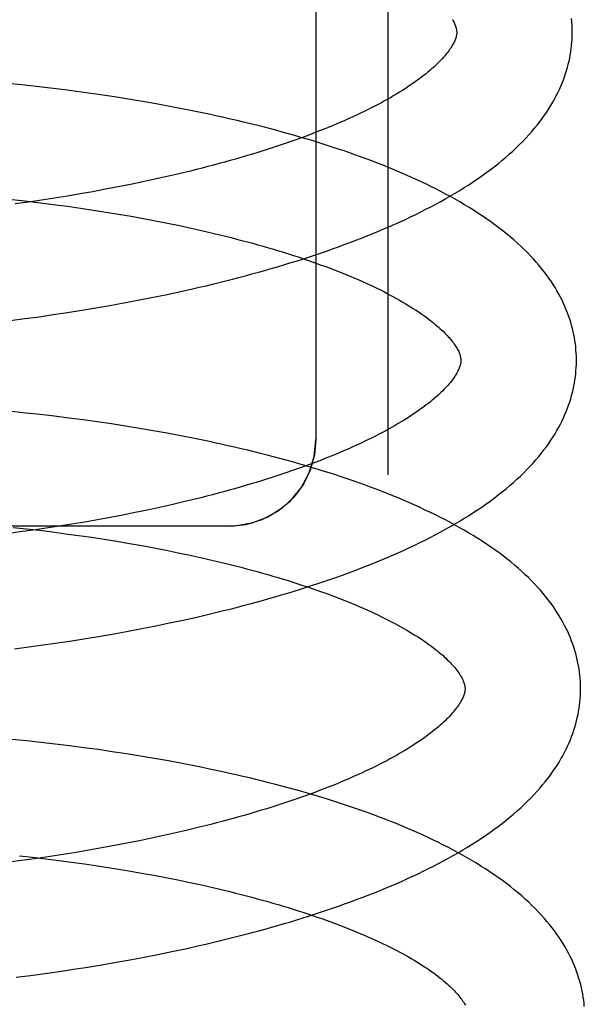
# Model space of a CAD drawing. Header units: inches. Extents: x 0 to 200, y 0 to 129.
# Tile 32 of 94: x 27.1915 to 27.2893, y 50.6408 to 50.8112. Entities that reach past the tile are written whole.
import ezdxf

# ---------------------------------------------------------------- set-up
doc = ezdxf.new("R2010")
doc.units = ezdxf.units.IN
doc.header["$LTSCALE"] = 11
doc.header["$MEASUREMENT"] = 0
doc.linetypes.add('HIDDEN', pattern=[0.2, 0.1, -0.1])
doc.layers.add('DEFAULT_2', color=8, linetype='HIDDEN')

msp = doc.modelspace()

# ---------------------------------------------------------------- linework, layer by layer
at = {"layer": 'DEFAULT_2', "color": 8, "linetype": 'HIDDEN'}
for p, q in [((27.25526, 50.92175), (27.25526, 50.73242)), ((27.24276, 50.91144), (27.24276, 50.73853)), ((27.1919, 50.79991), (27.18941, 50.80016)), ((27.19438, 50.79964), (27.1919, 50.79991)), ((27.19686, 50.79935), (27.19438, 50.79964)), ((27.20302, 50.79854), (27.20056, 50.79888)), ((27.20547, 50.79819), (27.20302, 50.79854)), ((27.2079, 50.79782), (27.20547, 50.79819)), ((27.21033, 50.79744), (27.2079, 50.79782)), ((27.21274, 50.79704), (27.21033, 50.79744)), ((27.21514, 50.79661), (27.21274, 50.79704)), ((27.21752, 50.79618), (27.21514, 50.79661)), ((27.22108, 50.78499), (27.21906, 50.7845)), ((27.21493, 50.78356), (27.21283, 50.78311)), ((27.21701, 50.78403), (27.21493, 50.78356)), ((27.21906, 50.7845), (27.21701, 50.78403)), ((27.20638, 50.78183), (27.20419, 50.78142)), ((27.20855, 50.78224), (27.20638, 50.78183)), ((27.2107, 50.78267), (27.20855, 50.78224)), ((27.21283, 50.78311), (27.2107, 50.78267)), ((27.18962, 50.78013), (27.1919, 50.77988)), ((27.1919, 50.77988), (27.19417, 50.77961)), ((27.19528, 50.77996), (27.19302, 50.77963)), ((27.19753, 50.78031), (27.19528, 50.77996)), ((27.19976, 50.78067), (27.19753, 50.78031)), ((27.20199, 50.78104), (27.19976, 50.78067)), ((27.20419, 50.78142), (27.20199, 50.78104)), ((27.19302, 50.77963), (27.19075, 50.77932)), ((27.19417, 50.77961), (27.19643, 50.77933)), ((27.1998, 50.77889), (27.20203, 50.77857)), ((27.20203, 50.77857), (27.20425, 50.77824)), ((27.20425, 50.77824), (27.20644, 50.7779)), ((27.20644, 50.7779), (27.20862, 50.77754)), ((27.20862, 50.77754), (27.21078, 50.77716)), ((27.21078, 50.77716), (27.21292, 50.77678)), ((27.21292, 50.77678), (27.21503, 50.77638)), ((27.21503, 50.77638), (27.21712, 50.77597)), ((27.21712, 50.77597), (27.21918, 50.77554)), ((27.21909, 50.76409), (27.22143, 50.76461)), ((27.21195, 50.76262), (27.21435, 50.76309)), ((27.21435, 50.76309), (27.21673, 50.76358)), ((27.21673, 50.76358), (27.21909, 50.76409)), ((27.20224, 50.7609), (27.20469, 50.7613)), ((27.20469, 50.7613), (27.20712, 50.76172)), ((27.20712, 50.76172), (27.20955, 50.76216)), ((27.20955, 50.76216), (27.21195, 50.76262)), ((27.1899, 50.75913), (27.19238, 50.75945)), ((27.19238, 50.75945), (27.19486, 50.75979)), ((27.19486, 50.75979), (27.19733, 50.76014)), ((27.19733, 50.76014), (27.19979, 50.76051)), ((27.19979, 50.76051), (27.20224, 50.7609)), ((27.19259, 50.74312), (27.1901, 50.74338)), ((27.19507, 50.74285), (27.19259, 50.74312)), ((27.19755, 50.74256), (27.19507, 50.74285)), ((27.20002, 50.74225), (27.19755, 50.74256)), ((27.20248, 50.74193), (27.20002, 50.74225)), ((27.20493, 50.74158), (27.20248, 50.74193)), ((27.20738, 50.74122), (27.20493, 50.74158)), ((27.20981, 50.74085), (27.20738, 50.74122)), ((27.21223, 50.74045), (27.20981, 50.74085)), ((27.21464, 50.74004), (27.21223, 50.74045)), ((27.21703, 50.73961), (27.21464, 50.74004)), ((27.2194, 50.73916), (27.21703, 50.73961)), ((27.21781, 50.72725), (27.21573, 50.72679)), ((27.21986, 50.72773), (27.21781, 50.72725)), ((27.22188, 50.72822), (27.21986, 50.72773)), ((27.20935, 50.72546), (27.20718, 50.72505)), ((27.2115, 50.72589), (27.20935, 50.72546)), ((27.21363, 50.72633), (27.2115, 50.72589)), ((27.21573, 50.72679), (27.21363, 50.72633)), ((27.20056, 50.72389), (27.19833, 50.72353)), ((27.20278, 50.72426), (27.20056, 50.72389)), ((27.20499, 50.72465), (27.20278, 50.72426)), ((27.20718, 50.72505), (27.20499, 50.72465)), ((27.22776, 50.72353), (27.00776, 50.72353)), ((27.19155, 50.72254), (27.18927, 50.72224)), ((27.1904, 50.72333), (27.19268, 50.72308)), ((27.19382, 50.72285), (27.19155, 50.72254)), ((27.19268, 50.72308), (27.19495, 50.72282)), ((27.19608, 50.72318), (27.19382, 50.72285)), ((27.19495, 50.72282), (27.19721, 50.72254)), ((27.19833, 50.72353), (27.19608, 50.72318)), ((27.19721, 50.72254), (27.19946, 50.72224)), ((27.19946, 50.72224), (27.2017, 50.72193)), ((27.2017, 50.72193), (27.20392, 50.72161)), ((27.20392, 50.72161), (27.20613, 50.72127)), ((27.20613, 50.72127), (27.20832, 50.72092)), ((27.20832, 50.72092), (27.21049, 50.72055)), ((27.21049, 50.72055), (27.21264, 50.72017)), ((27.21264, 50.72017), (27.21476, 50.71978)), ((27.21476, 50.71978), (27.21687, 50.71937)), ((27.21687, 50.71937), (27.21894, 50.71895)), ((27.21507, 50.7063), (27.21745, 50.70679)), ((27.21745, 50.70679), (27.21981, 50.70729)), ((27.21981, 50.70729), (27.22215, 50.70782)), ((27.20541, 50.70451), (27.20784, 50.70493)), ((27.20784, 50.70493), (27.21027, 50.70537)), ((27.21027, 50.70537), (27.21267, 50.70582)), ((27.21267, 50.70582), (27.21507, 50.7063)), ((27.19558, 50.70299), (27.19805, 50.70335)), ((27.19805, 50.70335), (27.20051, 50.70372)), ((27.20051, 50.70372), (27.20296, 50.7041)), ((27.20296, 50.7041), (27.20541, 50.70451)), ((27.19063, 50.70234), (27.1931, 50.70266)), ((27.1931, 50.70266), (27.19558, 50.70299)), ((27.19267, 50.6864), (27.19018, 50.68665)), ((27.19517, 50.68613), (27.19267, 50.6864)), ((27.19766, 50.68584), (27.19517, 50.68613)), ((27.20014, 50.68554), (27.19766, 50.68584)), ((27.20262, 50.68521), (27.20014, 50.68554)), ((27.20508, 50.68487), (27.20262, 50.68521)), ((27.20754, 50.68452), (27.20508, 50.68487)), ((27.20999, 50.68414), (27.20754, 50.68452)), ((27.21242, 50.68375), (27.20999, 50.68414)), ((27.21484, 50.68334), (27.21242, 50.68375)), ((27.21724, 50.68291), (27.21484, 50.68334)), ((27.21963, 50.68247), (27.21724, 50.68291)), ((27.22058, 50.67094), (27.21853, 50.67046)), ((27.2226, 50.67143), (27.22058, 50.67094)), ((27.21222, 50.6691), (27.21007, 50.66867)), ((27.21435, 50.66954), (27.21222, 50.6691)), ((27.21645, 50.66999), (27.21435, 50.66954)), ((27.21853, 50.67046), (27.21645, 50.66999)), ((27.2035, 50.66747), (27.20128, 50.6671)), ((27.20571, 50.66786), (27.2035, 50.66747)), ((27.2079, 50.66826), (27.20571, 50.66786)), ((27.21007, 50.66867), (27.2079, 50.66826)), ((27.19226, 50.66575), (27.18999, 50.66545)), ((27.19146, 50.6665), (27.19374, 50.66625)), ((27.19453, 50.66606), (27.19226, 50.66575)), ((27.19374, 50.66625), (27.196, 50.66598)), ((27.19679, 50.66639), (27.19453, 50.66606)), ((27.196, 50.66598), (27.19826, 50.6657)), ((27.19904, 50.66674), (27.19679, 50.66639)), ((27.19826, 50.6657), (27.2005, 50.66541)), ((27.20128, 50.6671), (27.19904, 50.66674)), ((27.2005, 50.66541), (27.20273, 50.6651)), ((27.20273, 50.6651), (27.20495, 50.66477)), ((27.20824, 50.66426), (27.21041, 50.6639)), ((27.21041, 50.6639), (27.21257, 50.66352)), ((27.21257, 50.66352), (27.2147, 50.66313)), ((27.2147, 50.66313), (27.2168, 50.66273)), ((27.2168, 50.66273), (27.21888, 50.66232)), ((27.21888, 50.66232), (27.22094, 50.66189)), ((27.21784, 50.64993), (27.22021, 50.65043)), ((27.22021, 50.65043), (27.22256, 50.65096)), ((27.21063, 50.64851), (27.21304, 50.64897)), ((27.21304, 50.64897), (27.21545, 50.64944)), ((27.21545, 50.64944), (27.21784, 50.64993)), ((27.20083, 50.64687), (27.2033, 50.64725)), ((27.2033, 50.64725), (27.20575, 50.64765)), ((27.20575, 50.64765), (27.20819, 50.64807)), ((27.20819, 50.64807), (27.21063, 50.64851)), ((27.19092, 50.64549), (27.1934, 50.64581)), ((27.1934, 50.64581), (27.19589, 50.64615)), ((27.19589, 50.64615), (27.19836, 50.6465)), ((27.19836, 50.6465), (27.20083, 50.64687))]:
    msp.add_line(p, q, dxfattribs=at)
for points in [[(27.26641, 50.81122), (27.26651, 50.81103), (27.26661, 50.81085), (27.26671, 50.81068), (27.26679, 50.8105), (27.26686, 50.81034), (27.26692, 50.81018), (27.26698, 50.81003), (27.26702, 50.80988), (27.26706, 50.80975), (27.26709, 50.80962), (27.26712, 50.80949), (27.26714, 50.80937), (27.26715, 50.80925), (27.26716, 50.80914), (27.26716, 50.80903)], [(27.28716, 50.80929), (27.28715, 50.80974), (27.28713, 50.81028), (27.28709, 50.81082), (27.28704, 50.81136)], [(27.26716, 50.80903), (27.26716, 50.80892), (27.26716, 50.8088), (27.26715, 50.80868), (27.26713, 50.80856), (27.26711, 50.80843), (27.26708, 50.8083), (27.26704, 50.80815), (27.26699, 50.80801), (27.26694, 50.80785), (27.26688, 50.80769), (27.26681, 50.80752), (27.26673, 50.80735), (27.26665, 50.80717), (27.26655, 50.80699), (27.26645, 50.8068), (27.26633, 50.80661), (27.26621, 50.80641), (27.26608, 50.80621), (27.26594, 50.806), (27.26579, 50.80579), (27.26563, 50.80558), (27.26546, 50.80536), (27.26527, 50.80513), (27.26508, 50.8049), (27.26488, 50.80467), (27.26466, 50.80443), (27.26443, 50.80418), (27.26419, 50.80394), (27.26394, 50.80369), (27.26368, 50.80343), (27.26341, 50.80317), (27.26312, 50.80291), (27.26282, 50.80265), (27.26251, 50.80238), (27.26219, 50.80211), (27.26185, 50.80183), (27.2615, 50.80156), (27.26114, 50.80127), (27.26076, 50.80099), (27.26037, 50.8007), (27.25997, 50.80042), (27.25955, 50.80013), (27.25913, 50.79983), (27.25869, 50.79954), (27.25823, 50.79924), (27.25776, 50.79895), (27.25728, 50.79865), (27.25679, 50.79835), (27.25628, 50.79804), (27.25576, 50.79774), (27.25523, 50.79744), (27.25468, 50.79713), (27.25412, 50.79682), (27.25354, 50.79652), (27.25296, 50.79621), (27.25236, 50.7959), (27.25174, 50.7956), (27.25112, 50.79529), (27.25048, 50.79498), (27.24983, 50.79467), (27.24917, 50.79437), (27.24849, 50.79406), (27.2478, 50.79376), (27.2471, 50.79345), (27.24639, 50.79315), (27.24567, 50.79284), (27.24493, 50.79254), (27.24419, 50.79224), (27.24343, 50.79194), (27.24266, 50.79164), (27.24187, 50.79134), (27.24108, 50.79104), (27.24027, 50.79074), (27.23946, 50.79045), (27.23863, 50.79016), (27.23779, 50.78986), (27.23694, 50.78957), (27.23609, 50.78929), (27.23522, 50.789), (27.23434, 50.78872), (27.23345, 50.78844), (27.23255, 50.78816), (27.23165, 50.78788), (27.23073, 50.7876), (27.2298, 50.78733), (27.22887, 50.78706), (27.22792, 50.78679), (27.22697, 50.78653), (27.22601, 50.78627), (27.22504, 50.78601), (27.22406, 50.78575), (27.22308, 50.78549), (27.22209, 50.78524), (27.22108, 50.78499)], [(27.22143, 50.76461), (27.2226, 50.76488), (27.22376, 50.76515), (27.22491, 50.76543), (27.22606, 50.76571), (27.2272, 50.766), (27.22834, 50.76628), (27.22947, 50.76658), (27.2306, 50.76688), (27.23172, 50.76718), (27.23283, 50.76749), (27.23394, 50.7678), (27.23504, 50.76811), (27.23614, 50.76843), (27.23722, 50.76876), (27.2383, 50.76909), (27.23938, 50.76942), (27.24044, 50.76976), (27.2415, 50.7701), (27.24255, 50.77045), (27.2436, 50.7708), (27.24463, 50.77115), (27.24566, 50.77151), (27.24668, 50.77188), (27.24769, 50.77225), (27.2487, 50.77262), (27.2497, 50.773), (27.25068, 50.77338), (27.25166, 50.77377), (27.25263, 50.77417), (27.2536, 50.77456), (27.25455, 50.77497), (27.2555, 50.77537), (27.25643, 50.77579), (27.25736, 50.7762), (27.25827, 50.77663), (27.25918, 50.77706), (27.26008, 50.77749), (27.26097, 50.77793), (27.26184, 50.77837), (27.26271, 50.77882), (27.26357, 50.77928), (27.26442, 50.77974), (27.26525, 50.78021), (27.26608, 50.78068), (27.26689, 50.78116), (27.26769, 50.78164), (27.26848, 50.78214), (27.26925, 50.78263), (27.27002, 50.78313), (27.27077, 50.78364), (27.27151, 50.78415), (27.27223, 50.78467), (27.27294, 50.7852), (27.27363, 50.78573), (27.27431, 50.78626), (27.27498, 50.7868), (27.27563, 50.78735), (27.27626, 50.7879), (27.27687, 50.78845), (27.27746, 50.78901), (27.27804, 50.78957), (27.2786, 50.79013), (27.27914, 50.79069), (27.27965, 50.79125), (27.28015, 50.79182), (27.28063, 50.79238), (27.2811, 50.79295), (27.28154, 50.79351), (27.28196, 50.79408), (27.28236, 50.79464), (27.28275, 50.7952), (27.28311, 50.79577), (27.28346, 50.79633), (27.28379, 50.79688), (27.2841, 50.79744), (27.2844, 50.798), (27.28467, 50.79855), (27.28494, 50.7991), (27.28518, 50.79965), (27.28541, 50.8002), (27.28562, 50.80075), (27.28582, 50.80129), (27.28601, 50.80184), (27.28618, 50.80238), (27.28633, 50.80292), (27.28648, 50.80346), (27.28661, 50.804), (27.28672, 50.80454), (27.28682, 50.80508), (27.28691, 50.80562), (27.28698, 50.80616), (27.28705, 50.8067), (27.28709, 50.80723), (27.28713, 50.80777), (27.28715, 50.80831), (27.28716, 50.80884), (27.28716, 50.80929)], [(27.20056, 50.79888), (27.19933, 50.79904), (27.19686, 50.79935)], [(27.28788, 50.75249), (27.28787, 50.75295), (27.28785, 50.75348), (27.28781, 50.75402), (27.28776, 50.75455), (27.2877, 50.75509), (27.28762, 50.75562), (27.28754, 50.75616), (27.28743, 50.75669), (27.28732, 50.75723), (27.28719, 50.75777), (27.28705, 50.7583), (27.28689, 50.75884), (27.28672, 50.75938), (27.28654, 50.75992), (27.28634, 50.76046), (27.28613, 50.761), (27.2859, 50.76154), (27.28566, 50.76208), (27.2854, 50.76262), (27.28512, 50.76317), (27.28483, 50.76371), (27.28452, 50.76426), (27.28419, 50.76481), (27.28385, 50.76536), (27.28349, 50.76591), (27.28311, 50.76646), (27.28271, 50.76701), (27.28229, 50.76757), (27.28186, 50.76812), (27.2814, 50.76868), (27.28093, 50.76923), (27.28043, 50.76978), (27.27992, 50.77033), (27.27939, 50.77088), (27.27883, 50.77143), (27.27826, 50.77198), (27.27767, 50.77252), (27.27706, 50.77307), (27.27643, 50.7736), (27.27579, 50.77413), (27.27513, 50.77466), (27.27445, 50.77518), (27.27376, 50.7757), (27.27305, 50.77621), (27.27233, 50.77672), (27.27159, 50.77722), (27.27084, 50.77772), (27.27008, 50.77821), (27.2693, 50.77869), (27.26851, 50.77917), (27.26771, 50.77964), (27.2669, 50.7801), (27.26607, 50.78056), (27.26524, 50.78101), (27.26439, 50.78145), (27.26353, 50.78189), (27.26266, 50.78233), (27.26179, 50.78276), (27.2609, 50.78318), (27.26, 50.78359), (27.25909, 50.784), (27.25817, 50.78441), (27.25725, 50.78481), (27.25631, 50.7852), (27.25537, 50.78559), (27.25441, 50.78598), (27.25345, 50.78636), (27.25248, 50.78673), (27.2515, 50.7871), (27.25051, 50.78746), (27.24951, 50.78782), (27.24851, 50.78817), (27.24749, 50.78852), (27.24647, 50.78886), (27.24544, 50.7892), (27.24441, 50.78953), (27.24336, 50.78986), (27.24231, 50.79019), (27.24125, 50.79051), (27.24018, 50.79082), (27.23911, 50.79113), (27.23803, 50.79144), (27.23694, 50.79174), (27.23585, 50.79204), (27.23474, 50.79233), (27.23364, 50.79262), (27.23252, 50.7929), (27.2314, 50.79318), (27.23027, 50.79345), (27.22914, 50.79372), (27.228, 50.79399), (27.22686, 50.79425), (27.22571, 50.7945), (27.22455, 50.79476), (27.22339, 50.795), (27.22223, 50.79525), (27.22106, 50.79549), (27.21988, 50.79572), (27.21752, 50.79618)], [(27.19643, 50.77933), (27.19868, 50.77904), (27.1998, 50.77889)], [(27.21918, 50.77554), (27.22122, 50.7751), (27.22222, 50.77488), (27.22322, 50.77465), (27.22421, 50.77442), (27.2252, 50.77419), (27.22617, 50.77396), (27.22714, 50.77372), (27.2281, 50.77348), (27.22905, 50.77323), (27.22999, 50.77299), (27.23092, 50.77274), (27.23185, 50.77249), (27.23276, 50.77223), (27.23366, 50.77197), (27.23456, 50.77172), (27.23544, 50.77145), (27.23632, 50.77119), (27.23718, 50.77093), (27.23804, 50.77066), (27.23888, 50.77039), (27.23972, 50.77012), (27.24054, 50.76984), (27.24135, 50.76957), (27.24215, 50.76929), (27.24294, 50.76901), (27.24372, 50.76873), (27.24449, 50.76845), (27.24524, 50.76817), (27.24599, 50.76788), (27.24672, 50.7676), (27.24744, 50.76731), (27.24814, 50.76702), (27.24884, 50.76673), (27.24952, 50.76645), (27.25019, 50.76616), (27.25085, 50.76586), (27.25149, 50.76557), (27.25213, 50.76528), (27.25275, 50.76499), (27.25335, 50.7647), (27.25395, 50.76441), (27.25453, 50.76412), (27.2551, 50.76382), (27.25565, 50.76353), (27.25619, 50.76324), (27.25672, 50.76295), (27.25724, 50.76266), (27.25774, 50.76238), (27.25823, 50.76209), (27.2587, 50.7618), (27.25917, 50.76152), (27.25962, 50.76123), (27.26005, 50.76095), (27.26047, 50.76067), (27.26088, 50.7604), (27.26128, 50.76012), (27.26166, 50.75985), (27.26203, 50.75958), (27.26239, 50.75931), (27.26273, 50.75904), (27.26306, 50.75878), (27.26338, 50.75852), (27.26369, 50.75826), (27.26398, 50.758), (27.26426, 50.75775), (27.26453, 50.7575), (27.26479, 50.75726), (27.26503, 50.75702), (27.26526, 50.75678), (27.26549, 50.75655), (27.26569, 50.75632), (27.26589, 50.7561), (27.26608, 50.75588), (27.26626, 50.75566), (27.26643, 50.75545), (27.26658, 50.75524), (27.26673, 50.75504), (27.26686, 50.75484), (27.26699, 50.75465), (27.26711, 50.75446), (27.26722, 50.75427), (27.26732, 50.75409), (27.26741, 50.75391), (27.2675, 50.75374), (27.26757, 50.75357), (27.26764, 50.75341), (27.26769, 50.75325), (27.26774, 50.75311), (27.26778, 50.75297), (27.26781, 50.75283), (27.26784, 50.7527), (27.26786, 50.75258), (27.26787, 50.75246), (27.26788, 50.75235), (27.26788, 50.75224)], [(27.26788, 50.75224), (27.26788, 50.75214), (27.26788, 50.75202), (27.26787, 50.7519), (27.26785, 50.75178), (27.26783, 50.75166), (27.2678, 50.75153), (27.26777, 50.75139), (27.26772, 50.75124), (27.26767, 50.75109), (27.26761, 50.75093), (27.26754, 50.75076), (27.26747, 50.75059), (27.26738, 50.75041), (27.26729, 50.75022), (27.26718, 50.75003), (27.26707, 50.74984), (27.26695, 50.74964), (27.26682, 50.74944), (27.26668, 50.74923), (27.26653, 50.74902), (27.26637, 50.74881), (27.2662, 50.74859), (27.26602, 50.74836), (27.26582, 50.74814), (27.26562, 50.7479), (27.26541, 50.74766), (27.26518, 50.74742), (27.26494, 50.74717), (27.26469, 50.74692), (27.26443, 50.74667), (27.26416, 50.74641), (27.26387, 50.74615), (27.26357, 50.74588), (27.26326, 50.74562), (27.26294, 50.74534), (27.26261, 50.74507), (27.26226, 50.74479), (27.26189, 50.74451), (27.26152, 50.74423), (27.26113, 50.74394), (27.26073, 50.74365), (27.26032, 50.74336), (27.25989, 50.74307), (27.25945, 50.74278), (27.25899, 50.74248), (27.25853, 50.74218), (27.25805, 50.74188), (27.25756, 50.74158), (27.25705, 50.74128), (27.25653, 50.74098), (27.256, 50.74067), (27.25545, 50.74037), (27.25489, 50.74006), (27.25432, 50.73976), (27.25373, 50.73945), (27.25313, 50.73914), (27.25252, 50.73883), (27.2519, 50.73853), (27.25126, 50.73822), (27.25061, 50.73791), (27.24995, 50.7376), (27.24927, 50.7373), (27.24859, 50.73699), (27.24789, 50.73669), (27.24718, 50.73638), (27.24645, 50.73608), (27.24572, 50.73577), (27.24497, 50.73547), (27.24421, 50.73517), (27.24344, 50.73487), (27.24266, 50.73457), (27.24187, 50.73427), (27.24106, 50.73398), (27.24025, 50.73368), (27.23942, 50.73339), (27.23858, 50.7331), (27.23774, 50.73281), (27.23688, 50.73252), (27.23601, 50.73223), (27.23513, 50.73195), (27.23425, 50.73167), (27.23335, 50.73139), (27.23244, 50.73111), (27.23152, 50.73084), (27.2306, 50.73056), (27.22966, 50.73029), (27.22872, 50.73002), (27.22777, 50.72976), (27.22681, 50.7295), (27.22584, 50.72924), (27.22486, 50.72898), (27.22388, 50.72872), (27.22288, 50.72847), (27.22188, 50.72822)], [(27.22215, 50.70782), (27.22332, 50.70809), (27.22448, 50.70836), (27.22563, 50.70864), (27.22678, 50.70892), (27.22792, 50.7092), (27.22906, 50.70949), (27.23019, 50.70979), (27.23132, 50.71009), (27.23244, 50.71039), (27.23355, 50.7107), (27.23466, 50.71101), (27.23576, 50.71132), (27.23685, 50.71164), (27.23794, 50.71197), (27.23902, 50.7123), (27.24009, 50.71263), (27.24116, 50.71297), (27.24222, 50.71331), (27.24327, 50.71366), (27.24431, 50.71401), (27.24535, 50.71436), (27.24638, 50.71472), (27.2474, 50.71509), (27.24841, 50.71546), (27.24941, 50.71583), (27.25041, 50.71621), (27.2514, 50.71659), (27.25238, 50.71698), (27.25335, 50.71737), (27.25431, 50.71777), (27.25527, 50.71817), (27.25621, 50.71858), (27.25715, 50.71899), (27.25807, 50.71941), (27.25899, 50.71983), (27.2599, 50.72026), (27.26079, 50.7207), (27.26168, 50.72114), (27.26256, 50.72158), (27.26343, 50.72203), (27.26428, 50.72249), (27.26513, 50.72295), (27.26596, 50.72341), (27.26679, 50.72389), (27.2676, 50.72437), (27.2684, 50.72485), (27.26919, 50.72534), (27.26997, 50.72584), (27.27074, 50.72634), (27.27149, 50.72685), (27.27223, 50.72736), (27.27295, 50.72788), (27.27366, 50.72841), (27.27436, 50.72894), (27.27503, 50.72947), (27.2757, 50.73001), (27.27634, 50.73056), (27.27697, 50.73111), (27.27759, 50.73166), (27.27818, 50.73221), (27.27876, 50.73277), (27.27932, 50.73333), (27.27986, 50.7339), (27.28038, 50.73446), (27.28088, 50.73503), (27.28136, 50.73559), (27.28182, 50.73616), (27.28226, 50.73672), (27.28268, 50.73729), (27.28308, 50.73785), (27.28347, 50.73841), (27.28383, 50.73898), (27.28418, 50.73954), (27.28451, 50.74009), (27.28482, 50.74065), (27.28512, 50.74121), (27.28539, 50.74176), (27.28566, 50.74231), (27.2859, 50.74286), (27.28613, 50.74341), (27.28635, 50.74396), (27.28654, 50.7445), (27.28673, 50.74505), (27.2869, 50.74559), (27.28706, 50.74613), (27.2872, 50.74667), (27.28733, 50.74721), (27.28744, 50.74775), (27.28754, 50.74829), (27.28763, 50.74883), (27.2877, 50.74937), (27.28777, 50.74991), (27.28781, 50.75044), (27.28785, 50.75098), (27.28787, 50.75151), (27.28788, 50.75205), (27.28788, 50.75249)], [(27.2886, 50.6957), (27.28859, 50.69616), (27.28857, 50.69669), (27.28853, 50.69723), (27.28848, 50.69776), (27.28842, 50.6983), (27.28834, 50.69883), (27.28826, 50.69937), (27.28815, 50.6999), (27.28804, 50.70044), (27.28791, 50.70098), (27.28777, 50.70151), (27.28761, 50.70205), (27.28744, 50.70259), (27.28726, 50.70313), (27.28706, 50.70367), (27.28685, 50.70421), (27.28662, 50.70475), (27.28637, 50.70529), (27.28611, 50.70584), (27.28584, 50.70638), (27.28555, 50.70693), (27.28524, 50.70747), (27.28491, 50.70802), (27.28457, 50.70857), (27.28421, 50.70912), (27.28383, 50.70967), (27.28343, 50.71023), (27.28301, 50.71078), (27.28258, 50.71133), (27.28212, 50.71189), (27.28165, 50.71244), (27.28115, 50.71299), (27.28064, 50.71354), (27.28011, 50.71409), (27.27956, 50.71464), (27.27898, 50.71519), (27.27839, 50.71573), (27.27779, 50.71627), (27.27716, 50.71681), (27.27652, 50.71734), (27.27586, 50.71787), (27.27518, 50.71839), (27.27449, 50.71891), (27.27378, 50.71942), (27.27306, 50.71992), (27.27232, 50.72043), (27.27157, 50.72092), (27.2708, 50.72141), (27.27003, 50.7219), (27.26923, 50.72237), (27.26843, 50.72284), (27.26761, 50.72331), (27.26679, 50.72377), (27.26595, 50.72422), (27.26511, 50.72467), (27.26425, 50.72511), (27.26338, 50.72554), (27.2625, 50.72597), (27.26161, 50.72639), (27.26072, 50.72681), (27.25981, 50.72722), (27.25889, 50.72762), (27.25796, 50.72802), (27.25702, 50.72842), (27.25608, 50.7288), (27.25512, 50.72919), (27.25416, 50.72957), (27.25319, 50.72994), (27.25221, 50.73031), (27.25122, 50.73067), (27.25022, 50.73103), (27.24922, 50.73138), (27.2482, 50.73173), (27.24718, 50.73207), (27.24615, 50.73241), (27.24511, 50.73275), (27.24407, 50.73308), (27.24302, 50.7334), (27.24196, 50.73372), (27.24089, 50.73403), (27.23981, 50.73435), (27.23873, 50.73465), (27.23765, 50.73495), (27.23655, 50.73525), (27.23545, 50.73554), (27.23434, 50.73583), (27.23322, 50.73611), (27.2321, 50.73639), (27.23098, 50.73667), (27.22984, 50.73694), (27.2287, 50.7372), (27.22756, 50.73746), (27.22641, 50.73772), (27.22525, 50.73797), (27.22409, 50.73822), (27.22293, 50.73846), (27.22176, 50.7387), (27.2194, 50.73916)], [(27.22776, 50.72353), (27.2307, 50.72382), (27.23351, 50.72467), (27.2361, 50.72606), (27.23837, 50.72792), (27.24023, 50.73019), (27.24162, 50.73278), (27.24248, 50.7356), (27.24276, 50.73853)], [(27.24276, 50.73853), (27.24253, 50.73587), (27.2418, 50.73324), (27.24061, 50.73079), (27.23898, 50.72857), (27.23692, 50.72664), (27.23447, 50.72511), (27.2317, 50.72405), (27.22872, 50.72356), (27.22776, 50.72353)], [(27.21894, 50.71895), (27.22099, 50.71852), (27.22201, 50.7183), (27.22301, 50.71807), (27.22401, 50.71785), (27.225, 50.71762), (27.22599, 50.71738), (27.22696, 50.71715), (27.22793, 50.71691), (27.22889, 50.71667), (27.22984, 50.71642), (27.23078, 50.71618), (27.23171, 50.71593), (27.23263, 50.71568), (27.23355, 50.71542), (27.23445, 50.71516), (27.23535, 50.7149), (27.23623, 50.71464), (27.23711, 50.71438), (27.23797, 50.71411), (27.23882, 50.71385), (27.23967, 50.71358), (27.2405, 50.7133), (27.24133, 50.71303), (27.24214, 50.71275), (27.24294, 50.71248), (27.24373, 50.7122), (27.24451, 50.71192), (27.24527, 50.71163), (27.24603, 50.71135), (27.24677, 50.71107), (27.2475, 50.71078), (27.24822, 50.71049), (27.24892, 50.71021), (27.24962, 50.70992), (27.2503, 50.70963), (27.25097, 50.70934), (27.25163, 50.70905), (27.25227, 50.70876), (27.2529, 50.70847), (27.25352, 50.70817), (27.25413, 50.70788), (27.25472, 50.70759), (27.2553, 50.7073), (27.25587, 50.707), (27.25643, 50.70671), (27.25697, 50.70642), (27.25749, 50.70613), (27.25801, 50.70584), (27.25851, 50.70556), (27.25899, 50.70527), (27.25947, 50.70499), (27.25993, 50.7047), (27.26038, 50.70442), (27.26081, 50.70414), (27.26123, 50.70386), (27.26164, 50.70358), (27.26204, 50.7033), (27.26242, 50.70303), (27.26279, 50.70276), (27.26314, 50.70249), (27.26349, 50.70222), (27.26382, 50.70196), (27.26413, 50.7017), (27.26444, 50.70144), (27.26473, 50.70119), (27.26501, 50.70094), (27.26528, 50.70069), (27.26553, 50.70044), (27.26578, 50.7002), (27.26601, 50.69997), (27.26623, 50.69973), (27.26644, 50.6995), (27.26664, 50.69928), (27.26682, 50.69906), (27.267, 50.69884), (27.26716, 50.69863), (27.26732, 50.69843), (27.26747, 50.69822), (27.2676, 50.69803), (27.26773, 50.69783), (27.26785, 50.69764), (27.26796, 50.69745), (27.26805, 50.69727), (27.26815, 50.69709), (27.26823, 50.69692), (27.2683, 50.69676), (27.26836, 50.6966), (27.26842, 50.69645), (27.26846, 50.6963), (27.2685, 50.69616), (27.26853, 50.69603), (27.26856, 50.69591), (27.26858, 50.69579), (27.26859, 50.69567), (27.2686, 50.69555), (27.2686, 50.69545)], [(27.22256, 50.65096), (27.22373, 50.65122), (27.22489, 50.6515), (27.22605, 50.65177), (27.22721, 50.65205), (27.22835, 50.65234), (27.2295, 50.65263), (27.23063, 50.65292), (27.23176, 50.65322), (27.23289, 50.65352), (27.23401, 50.65383), (27.23512, 50.65414), (27.23622, 50.65446), (27.23732, 50.65478), (27.23842, 50.6551), (27.2395, 50.65543), (27.24058, 50.65576), (27.24165, 50.6561), (27.24271, 50.65644), (27.24377, 50.65679), (27.24482, 50.65714), (27.24586, 50.6575), (27.24689, 50.65786), (27.24792, 50.65822), (27.24893, 50.65859), (27.24994, 50.65897), (27.25094, 50.65934), (27.25194, 50.65973), (27.25292, 50.66012), (27.2539, 50.66051), (27.25486, 50.66091), (27.25582, 50.66131), (27.25677, 50.66172), (27.25771, 50.66213), (27.25864, 50.66255), (27.25956, 50.66297), (27.26047, 50.6634), (27.26138, 50.66384), (27.26227, 50.66428), (27.26315, 50.66472), (27.26402, 50.66517), (27.26488, 50.66563), (27.26573, 50.66609), (27.26657, 50.66656), (27.2674, 50.66703), (27.26822, 50.66751), (27.26902, 50.668), (27.26981, 50.66849), (27.2706, 50.66899), (27.27137, 50.66949), (27.27212, 50.67), (27.27287, 50.67051), (27.2736, 50.67104), (27.27431, 50.67156), (27.27501, 50.6721), (27.27569, 50.67263), (27.27636, 50.67317), (27.27701, 50.67372), (27.27765, 50.67427), (27.27826, 50.67482), (27.27886, 50.67538), (27.27943, 50.67594), (27.27999, 50.6765), (27.28053, 50.67706), (27.28105, 50.67762), (27.28156, 50.67819), (27.28204, 50.67876), (27.2825, 50.67932), (27.28294, 50.67989), (27.28337, 50.68045), (27.28377, 50.68102), (27.28416, 50.68158), (27.28453, 50.68214), (27.28488, 50.68271), (27.28521, 50.68327), (27.28552, 50.68382), (27.28582, 50.68438), (27.2861, 50.68494), (27.28636, 50.68549), (27.28661, 50.68604), (27.28684, 50.68659), (27.28706, 50.68714), (27.28726, 50.68769), (27.28744, 50.68823), (27.28761, 50.68878), (27.28777, 50.68932), (27.28791, 50.68986), (27.28804, 50.69041), (27.28816, 50.69095), (27.28826, 50.69149), (27.28835, 50.69203), (27.28842, 50.69257), (27.28849, 50.69311), (27.28853, 50.69364), (27.28857, 50.69418), (27.28859, 50.69472), (27.2886, 50.69526), (27.2886, 50.6957)], [(27.2686, 50.69545), (27.2686, 50.69535), (27.2686, 50.69523), (27.26859, 50.69511), (27.26857, 50.69499), (27.26855, 50.69487), (27.26852, 50.69473), (27.26849, 50.6946), (27.26844, 50.69445), (27.26839, 50.6943), (27.26833, 50.69414), (27.26826, 50.69397), (27.26819, 50.6938), (27.2681, 50.69362), (27.26801, 50.69343), (27.2679, 50.69324), (27.26779, 50.69305), (27.26767, 50.69285), (27.26754, 50.69265), (27.2674, 50.69244), (27.26725, 50.69223), (27.26709, 50.69202), (27.26692, 50.6918), (27.26674, 50.69157), (27.26654, 50.69134), (27.26634, 50.69111), (27.26613, 50.69087), (27.2659, 50.69063), (27.26566, 50.69038), (27.26541, 50.69013), (27.26515, 50.68988), (27.26488, 50.68962), (27.26459, 50.68936), (27.26429, 50.68909), (27.26398, 50.68882), (27.26366, 50.68855), (27.26333, 50.68828), (27.26298, 50.688), (27.26261, 50.68772), (27.26224, 50.68744), (27.26185, 50.68715), (27.26145, 50.68686), (27.26104, 50.68657), (27.26061, 50.68628), (27.26017, 50.68598), (27.25971, 50.68569), (27.25925, 50.68539), (27.25877, 50.68509), (27.25828, 50.68479), (27.25777, 50.68449), (27.25725, 50.68419), (27.25672, 50.68388), (27.25617, 50.68358), (27.25561, 50.68327), (27.25504, 50.68296), (27.25445, 50.68266), (27.25385, 50.68235), (27.25324, 50.68204), (27.25262, 50.68174), (27.25198, 50.68143), (27.25133, 50.68112), (27.25067, 50.68081), (27.24999, 50.68051), (27.24931, 50.6802), (27.24861, 50.6799), (27.2479, 50.67959), (27.24717, 50.67929), (27.24644, 50.67898), (27.24569, 50.67868), (27.24493, 50.67838), (27.24416, 50.67808), (27.24338, 50.67778), (27.24259, 50.67748), (27.24178, 50.67719), (27.24097, 50.67689), (27.24014, 50.6766), (27.2393, 50.67631), (27.23846, 50.67602), (27.2376, 50.67573), (27.23673, 50.67544), (27.23585, 50.67516), (27.23496, 50.67488), (27.23407, 50.6746), (27.23316, 50.67432), (27.23224, 50.67404), (27.23132, 50.67377), (27.23038, 50.6735), (27.22944, 50.67323), (27.22849, 50.67297), (27.22753, 50.6727), (27.22656, 50.67244), (27.22558, 50.67219), (27.2246, 50.67193), (27.2236, 50.67168), (27.2226, 50.67143)], [(27.28925, 50.64044), (27.2892, 50.64098), (27.28914, 50.64152), (27.28906, 50.64206), (27.28897, 50.64259), (27.28887, 50.64313), (27.28875, 50.64367), (27.28862, 50.64421), (27.28848, 50.64475), (27.28832, 50.64529), (27.28815, 50.64583), (27.28797, 50.64637), (27.28777, 50.64691), (27.28755, 50.64746), (27.28732, 50.648), (27.28707, 50.64854), (27.28681, 50.64909), (27.28653, 50.64964), (27.28624, 50.65019), (27.28593, 50.65074), (27.2856, 50.65129), (27.28525, 50.65184), (27.28489, 50.65239), (27.2845, 50.65295), (27.2841, 50.6535), (27.28368, 50.65405), (27.28324, 50.65461), (27.28278, 50.65516), (27.2823, 50.65572), (27.28181, 50.65627), (27.28129, 50.65683), (27.28075, 50.65738), (27.28019, 50.65793), (27.27962, 50.65848), (27.27902, 50.65902), (27.27841, 50.65956), (27.27778, 50.6601), (27.27713, 50.66064), (27.27646, 50.66117), (27.27578, 50.66169), (27.27508, 50.66221), (27.27436, 50.66273), (27.27363, 50.66323), (27.27289, 50.66374), (27.27213, 50.66423), (27.27136, 50.66472), (27.27058, 50.66521), (27.26978, 50.66568), (27.26898, 50.66615), (27.26816, 50.66662), (27.26732, 50.66708), (27.26648, 50.66753), (27.26563, 50.66798), (27.26477, 50.66842), (27.26389, 50.66885), (27.26301, 50.66928), (27.26211, 50.6697), (27.26121, 50.67012), (27.26029, 50.67053), (27.25937, 50.67094), (27.25843, 50.67134), (27.25749, 50.67173), (27.25654, 50.67212), (27.25558, 50.6725), (27.25461, 50.67288), (27.25363, 50.67325), (27.25264, 50.67362), (27.25165, 50.67399), (27.25064, 50.67434), (27.24963, 50.6747), (27.24861, 50.67505), (27.24758, 50.67539), (27.24655, 50.67573), (27.2455, 50.67606), (27.24445, 50.67639), (27.24339, 50.67671), (27.24232, 50.67703), (27.24125, 50.67735), (27.24017, 50.67766), (27.23908, 50.67796), (27.23798, 50.67827), (27.23688, 50.67856), (27.23577, 50.67885), (27.23466, 50.67914), (27.23354, 50.67942), (27.23241, 50.6797), (27.23127, 50.67998), (27.23013, 50.68024), (27.22899, 50.68051), (27.22784, 50.68077), (27.22668, 50.68103), (27.22552, 50.68128), (27.22435, 50.68152), (27.22318, 50.68177), (27.222, 50.682), (27.21963, 50.68247)], [(27.20495, 50.66477), (27.20715, 50.66443), (27.20824, 50.66426)], [(27.22094, 50.66189), (27.22296, 50.66145), (27.22397, 50.66123), (27.22496, 50.661), (27.22595, 50.66077), (27.22693, 50.66054), (27.2279, 50.6603), (27.22886, 50.66006), (27.22982, 50.65982), (27.23076, 50.65958), (27.2317, 50.65933), (27.23263, 50.65908), (27.23355, 50.65883), (27.23445, 50.65858), (27.23535, 50.65832), (27.23625, 50.65806), (27.23713, 50.6578), (27.238, 50.65754), (27.23886, 50.65727), (27.23971, 50.657), (27.24055, 50.65673), (27.24138, 50.65646), (27.2422, 50.65619), (27.243, 50.65591), (27.2438, 50.65563), (27.24459, 50.65536), (27.24536, 50.65508), (27.24612, 50.65479), (27.24687, 50.65451), (27.24761, 50.65423), (27.24834, 50.65394), (27.24905, 50.65366), (27.24976, 50.65337), (27.25045, 50.65308), (27.25113, 50.65279), (27.25179, 50.6525), (27.25245, 50.65221), (27.25309, 50.65192), (27.25372, 50.65163), (27.25433, 50.65134), (27.25493, 50.65105), (27.25552, 50.65076), (27.2561, 50.65047), (27.25667, 50.65018), (27.25722, 50.64988), (27.25776, 50.64959), (27.25828, 50.64931), (27.25879, 50.64902), (27.25929, 50.64873), (27.25977, 50.64844), (27.26025, 50.64816), (27.2607, 50.64787), (27.26115, 50.64759), (27.26158, 50.64731), (27.262, 50.64703), (27.2624, 50.64676), (27.2628, 50.64648), (27.26318, 50.64621), (27.26354, 50.64594), (27.2639, 50.64567), (27.26424, 50.64541), (27.26457, 50.64514), (27.26488, 50.64488), (27.26519, 50.64462), (27.26548, 50.64437), (27.26576, 50.64412), (27.26602, 50.64387), (27.26627, 50.64363), (27.26652, 50.64339), (27.26675, 50.64316), (27.26696, 50.64293), (27.26717, 50.6427), (27.26737, 50.64248), (27.26755, 50.64226), (27.26773, 50.64204), (27.26789, 50.64183), (27.26805, 50.64162), (27.26819, 50.64142), (27.26833, 50.64122), (27.26845, 50.64103), (27.26857, 50.64084), (27.26868, 50.64066)]]:
    msp.add_lwpolyline(points, dxfattribs=at)

doc.saveas('drawing.dxf')
